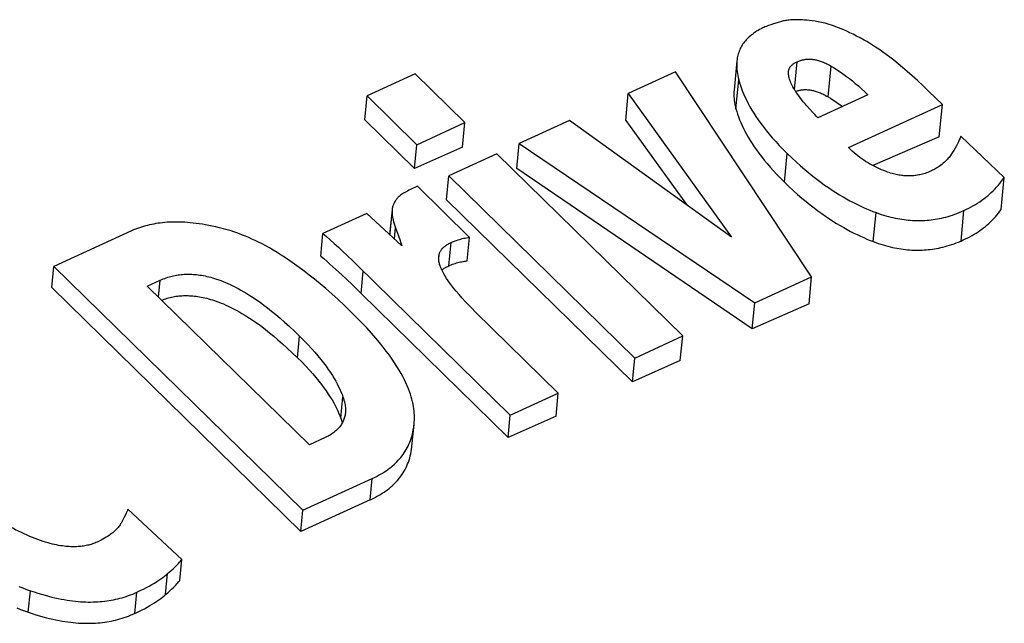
# Model space of a CAD drawing. Extents: x 0 to 594, y 0 to 420.
# Tile 94 of 101: x 482.84 to 485.19, y 167.24 to 168.69. Entities that reach past the tile are written whole.
import ezdxf

# ---------------------------------------------------------------- set-up
doc = ezdxf.new("R2010")
doc.units = 0
doc.header["$LTSCALE"] = 32.67
doc.layers.get('0').update_dxf_attribs({"linetype": 'CONTINUOUS'})

msp = doc.modelspace()

# ---------------------------------------------------------------- linework, layer by layer
at = {"color": 7, "linetype": 'CONTINUOUS'}
for p, q in [((484.556, 168.5876), (484.5491, 168.5178)), ((484.4095, 168.5614), (484.2969, 168.5097)), ((484.7344, 168.072), (484.4095, 168.5614)), ((483.788, 168.5568), (483.6736, 168.5042)), ((483.9069, 168.4402), (483.788, 168.5568)), ((485.0463, 168.4834), (485.0143, 168.5147)), ((483.668, 168.4472), (483.6736, 168.5042)), ((483.6736, 168.5042), (483.7925, 168.3876)), ((484.2906, 168.4451), (484.2969, 168.5097)), ((484.2969, 168.5097), (484.5435, 168.1669)), ((484.8687, 168.5065), (484.7495, 168.4518)), ((484.7363, 168.4656), (484.7229, 168.4803)), ((484.8222, 168.3805), (485.0463, 168.4834)), ((485.0388, 168.4066), (485.0463, 168.4834)), ((483.668, 168.4472), (483.7869, 168.3306)), ((484.1564, 168.4452), (484.0368, 168.3903)), ((484.5435, 168.1669), (484.1564, 168.4452)), ((484.2906, 168.4451), (484.4356, 168.2445)), ((483.7925, 168.3876), (483.9069, 168.4402)), ((483.9012, 168.3814), (483.9069, 168.4402)), ((485.0388, 168.4066), (484.8801, 168.3378)), ((485.1941, 168.3094), (485.0901, 168.4077)), ((483.7869, 168.3306), (483.7925, 168.3876)), ((483.9012, 168.3814), (483.7869, 168.3306)), ((484.0309, 168.3306), (484.0368, 168.3903)), ((484.0368, 168.3903), (484.5986, 168.0097)), ((483.983, 168.3656), (483.8686, 168.3131)), ((484.4267, 167.9308), (483.983, 168.3656)), ((484.5925, 167.9478), (484.0309, 168.3306)), ((483.863, 168.256), (483.8686, 168.3131)), ((483.8686, 168.3131), (484.3123, 167.8782)), ((485.1867, 168.2332), (485.1941, 168.3094)), ((483.7935, 168.2882), (483.7769, 168.2806)), ((483.9178, 168.1663), (483.7935, 168.2882)), ((483.863, 168.256), (484.3067, 167.8212)), ((483.7332, 168.232), (483.7278, 168.1769)), ((483.6732, 168.2234), (483.5683, 168.1752)), ((483.7568, 168.1462), (483.6732, 168.2234)), ((483.7411, 168.189), (483.7485, 168.1696)), ((483.5631, 168.1218), (483.5683, 168.1752)), ((483.7278, 168.1769), (483.7276, 168.1731)), ((483.9123, 168.1102), (483.9178, 168.1663)), ((483.8447, 168.1206), (483.8453, 168.1249)), ((482.9212, 168.0467), (482.9261, 168.097)), ((482.9261, 168.097), (483.5203, 167.5146)), ((483.6512, 168.0986), (484.0153, 167.7419)), ((483.6224, 168.068), (483.6399, 168.0511)), ((484.5986, 168.0097), (484.7344, 168.072)), ((484.7281, 168.0075), (484.7344, 168.072)), ((482.9212, 168.0467), (483.5154, 167.4643)), ((483.149, 168.0497), (483.1799, 168.0639)), ((483.5357, 167.6707), (483.149, 168.0497)), ((483.6399, 168.0511), (483.6591, 168.0324)), ((483.6591, 168.0324), (484.0101, 167.6884)), ((484.5925, 167.9478), (484.5986, 168.0097)), ((484.7281, 168.0075), (484.5925, 167.9478)), ((484.1298, 167.7944), (483.9314, 167.9888)), ((484.3123, 167.8782), (484.4267, 167.9308)), ((484.421, 167.8719), (484.4267, 167.9308)), ((484.3067, 167.8212), (484.3123, 167.8782)), ((484.421, 167.8719), (484.3067, 167.8212)), ((484.0153, 167.7419), (484.1298, 167.7944)), ((484.1244, 167.7397), (484.1298, 167.7944)), ((484.0101, 167.6884), (484.0153, 167.7419)), ((484.1244, 167.7397), (484.0101, 167.6884)), ((483.7805, 167.6679), (483.7856, 167.7198)), ((483.5736, 167.6881), (483.5357, 167.6707)), ((483.5203, 167.5146), (483.6859, 167.5906)), ((483.681, 167.5397), (483.5154, 167.4643)), ((483.2313, 167.3975), (483.1026, 167.5173)), ((483.5154, 167.4643), (483.5203, 167.5146)), ((483.2264, 167.3473), (483.2313, 167.3975))]:
    msp.add_line(p, q, dxfattribs=at)
at = {"color": 9, "linetype": 'CONTINUOUS'}
for p, q in [((484.6933, 168.5194), (484.6998, 168.5858)), ((484.7735, 168.5019), (484.7807, 168.5754)), ((484.5537, 168.4733), (484.5604, 168.5424)), ((484.6693, 168.2984), (484.6759, 168.3666)), ((485.0908, 168.1576), (485.0979, 168.2305)), ((483.728, 168.1728), (483.733, 168.2248)), ((484.8814, 168.1563), (484.8882, 168.2255)), ((483.7386, 168.163), (483.7411, 168.189)), ((483.8683, 168.0983), (483.8738, 168.1539)), ((483.8445, 168.1162), (483.8453, 168.1249)), ((483.6591, 168.0324), (483.6643, 168.0858)), ((483.1759, 168.0233), (483.1799, 168.0639)), ((483.5074, 167.8789), (483.5124, 167.9305)), ((483.6108, 167.7342), (483.6158, 167.7857)), ((483.681, 167.5397), (483.6859, 167.5906)), ((483.1926, 167.3132), (483.1975, 167.3634)), ((482.8649, 167.2713), (482.87, 167.3226)), ((483.1194, 167.2685), (483.1244, 167.319))]:
    msp.add_line(p, q, dxfattribs=at)
at = {"color": 7, "linetype": 'CONTINUOUS'}
for points in [[(484.6627, 168.6818), (484.652, 168.6787), (484.6435, 168.6761), (484.6367, 168.6738), (484.6311, 168.6719), (484.6267, 168.6702), (484.623, 168.6687), (484.6201, 168.6674), (484.6176, 168.6663)], [(484.7424, 168.6825), (484.7354, 168.6835), (484.7289, 168.6843), (484.7229, 168.6849), (484.7174, 168.6853), (484.7123, 168.6857), (484.7075, 168.6859), (484.703, 168.6861), (484.6988, 168.6861), (484.6948, 168.6861), (484.6911, 168.686), (484.6875, 168.6858), (484.6842, 168.6855), (484.6811, 168.6852), (484.6781, 168.6849), (484.6752, 168.6845), (484.6725, 168.6841), (484.6699, 168.6836), (484.6674, 168.683), (484.665, 168.6825), (484.6627, 168.6818)], [(484.8593, 168.6374), (484.8501, 168.6425), (484.8414, 168.6471), (484.8332, 168.6512), (484.8255, 168.655), (484.8181, 168.6584), (484.8112, 168.6615), (484.8046, 168.6643), (484.7984, 168.6668), (484.7924, 168.6691), (484.7868, 168.6712), (484.7814, 168.673), (484.7763, 168.6746), (484.7714, 168.6761), (484.7667, 168.6774), (484.7622, 168.6786), (484.7579, 168.6796), (484.7538, 168.6805), (484.7499, 168.6813), (484.7461, 168.6819), (484.7424, 168.6825)], [(484.6176, 168.6663), (484.6137, 168.6643), (484.61, 168.6623), (484.6065, 168.6603), (484.603, 168.6583), (484.5998, 168.6562), (484.5967, 168.654), (484.5937, 168.6519), (484.5909, 168.6497), (484.5881, 168.6475), (484.5855, 168.6452), (484.583, 168.6429), (484.5807, 168.6405), (484.5784, 168.6381), (484.5763, 168.6357), (484.5742, 168.6332), (484.5723, 168.6307), (484.5704, 168.6281), (484.5687, 168.6254), (484.567, 168.6227), (484.5655, 168.6199), (484.5641, 168.6171), (484.5627, 168.6141), (484.5615, 168.6111), (484.5603, 168.6081), (484.5593, 168.6049), (484.5584, 168.6016), (484.5576, 168.5983), (484.5569, 168.5948), (484.5564, 168.5912), (484.556, 168.5876)], [(485.0143, 168.5147), (485.0003, 168.5283), (484.987, 168.5407), (484.9745, 168.5521), (484.9626, 168.5626), (484.9513, 168.5722), (484.9406, 168.581), (484.9305, 168.5891), (484.9209, 168.5965), (484.9118, 168.6033), (484.9031, 168.6095), (484.8949, 168.6153), (484.8871, 168.6205), (484.8796, 168.6253), (484.8725, 168.6297), (484.8658, 168.6337), (484.8593, 168.6374)], [(484.556, 168.5876), (484.5557, 168.5837), (484.5555, 168.5798), (484.5555, 168.5757), (484.5556, 168.5715), (484.556, 168.5671), (484.5565, 168.5625), (484.5571, 168.5578), (484.558, 168.5529), (484.5591, 168.5478), (484.5604, 168.5424)], [(484.6792, 168.5624), (484.6793, 168.5633), (484.6795, 168.5645), (484.6797, 168.5657), (484.6801, 168.5669), (484.6805, 168.568), (484.6809, 168.5691), (484.6814, 168.5702), (484.682, 168.5713), (484.6827, 168.5724), (484.6834, 168.5734), (484.6841, 168.5744), (484.685, 168.5754), (484.6859, 168.5764), (484.6869, 168.5774), (484.6879, 168.5784), (484.6891, 168.5793), (484.6903, 168.5803), (484.6916, 168.5812), (484.693, 168.5821), (484.6946, 168.5831), (484.6962, 168.584), (484.6979, 168.5849), (484.6998, 168.5858)], [(484.6998, 168.5858), (484.7017, 168.5866), (484.7036, 168.5874), (484.7055, 168.5881), (484.7074, 168.5887), (484.7093, 168.5893), (484.7111, 168.5898), (484.7129, 168.5903), (484.7148, 168.5906), (484.7166, 168.591), (484.7184, 168.5913), (484.7202, 168.5915), (484.722, 168.5917), (484.7239, 168.5918), (484.7257, 168.5919), (484.7276, 168.592), (484.7294, 168.5919), (484.7313, 168.5919), (484.7332, 168.5918), (484.7352, 168.5916), (484.7372, 168.5914), (484.7392, 168.5911), (484.7412, 168.5908), (484.7433, 168.5904), (484.7455, 168.59), (484.7477, 168.5895), (484.7499, 168.5889), (484.7523, 168.5882), (484.7547, 168.5874), (484.7572, 168.5866), (484.7597, 168.5856), (484.7624, 168.5846), (484.7651, 168.5834), (484.768, 168.5821), (484.7709, 168.5807), (484.7741, 168.5791), (484.7773, 168.5773), (484.7807, 168.5754)], [(484.6791, 168.558), (484.6791, 168.5594), (484.6791, 168.5608), (484.6791, 168.562), (484.6792, 168.5624)], [(484.7807, 168.5754), (484.7865, 168.5719), (484.7925, 168.5681), (484.7986, 168.5641), (484.8049, 168.5599), (484.8113, 168.5553), (484.8179, 168.5505), (484.8246, 168.5453), (484.8315, 168.5399), (484.8385, 168.534), (484.8458, 168.5278), (484.8532, 168.5211), (484.8609, 168.5141), (484.8687, 168.5065)], [(484.5604, 168.5424), (484.5624, 168.5356), (484.5645, 168.5288), (484.5669, 168.5218), (484.5696, 168.5148), (484.5725, 168.5076), (484.5758, 168.5004), (484.5793, 168.4931), (484.5831, 168.4856), (484.5872, 168.4781), (484.5916, 168.4704), (484.5964, 168.4626), (484.6015, 168.4547), (484.607, 168.4466), (484.6129, 168.4384), (484.6191, 168.43), (484.6258, 168.4215), (484.6329, 168.4128), (484.6405, 168.4039), (484.6486, 168.3949), (484.6572, 168.3857), (484.6663, 168.3762), (484.6759, 168.3666)], [(484.6939, 168.5184), (484.6917, 168.522), (484.6898, 168.5254), (484.688, 168.5288), (484.6864, 168.532), (484.685, 168.5352), (484.6838, 168.5383), (484.6827, 168.5413), (484.6818, 168.5443), (484.681, 168.5472), (484.6803, 168.55), (484.6798, 168.5527), (484.6794, 168.5554), (484.6791, 168.558)], [(484.5491, 168.5178), (484.5488, 168.5139), (484.5487, 168.51), (484.5487, 168.506), (484.5489, 168.5019), (484.5492, 168.4976), (484.5497, 168.4931), (484.5504, 168.4884), (484.5513, 168.4836), (484.5524, 168.4785), (484.5537, 168.4733)], [(484.7229, 168.4803), (484.7186, 168.4851), (484.7143, 168.4902), (484.71, 168.4955), (484.7059, 168.501), (484.7018, 168.5067), (484.6978, 168.5125), (484.6939, 168.5184)], [(484.6962, 168.5149), (484.6966, 168.515), (484.6985, 168.5157), (484.7003, 168.5163), (484.7022, 168.5168), (484.704, 168.5173), (484.7059, 168.5177), (484.7077, 168.518), (484.7095, 168.5183), (484.7113, 168.5186), (484.7131, 168.5188), (484.7149, 168.5189), (484.7168, 168.519), (484.7186, 168.5191), (484.7205, 168.5191), (484.7223, 168.519), (484.7242, 168.5189), (484.7261, 168.5188), (484.7281, 168.5186), (484.7301, 168.5183), (484.7321, 168.518), (484.7341, 168.5177), (484.7362, 168.5173), (484.7384, 168.5168), (484.7406, 168.5162), (484.7429, 168.5156), (484.7452, 168.5149), (484.7476, 168.5141), (484.7501, 168.5132), (484.7526, 168.5123), (484.7553, 168.5112), (484.758, 168.51), (484.7608, 168.5087), (484.7638, 168.5072), (484.7669, 168.5056), (484.7701, 168.5038), (484.7735, 168.5019)], [(484.7735, 168.5019), (484.7793, 168.4983), (484.7853, 168.4945), (484.7914, 168.4905), (484.7977, 168.4862), (484.8041, 168.4816), (484.8081, 168.4787)], [(484.5537, 168.4733), (484.5555, 168.4668), (484.5576, 168.4603), (484.5599, 168.4538), (484.5624, 168.4471), (484.5652, 168.4404), (484.5682, 168.4335), (484.5715, 168.4266), (484.575, 168.4196), (484.5789, 168.4124), (484.583, 168.4052), (484.5874, 168.3979), (484.5921, 168.3904), (484.5972, 168.3828), (484.6026, 168.375), (484.6083, 168.3672), (484.6145, 168.3592), (484.621, 168.351), (484.6279, 168.3427), (484.6352, 168.3342), (484.643, 168.3255), (484.6513, 168.3167), (484.66, 168.3076), (484.6693, 168.2984)], [(484.7495, 168.4518), (484.7461, 168.4551), (484.7418, 168.4597), (484.7363, 168.4656)], [(485.0901, 168.4077), (485.0885, 168.4034), (485.0867, 168.3989), (485.0846, 168.3943), (485.0823, 168.3895), (485.0797, 168.3845), (485.0768, 168.3793), (485.0735, 168.3738), (485.0698, 168.3679), (485.0656, 168.3617)], [(484.9156, 168.3221), (484.9107, 168.324), (484.9058, 168.3259), (484.9009, 168.3279), (484.8961, 168.33), (484.8913, 168.3322), (484.8865, 168.3345), (484.8818, 168.3369), (484.8771, 168.3395), (484.8725, 168.3421), (484.8678, 168.3449), (484.8632, 168.3478), (484.8586, 168.3508), (484.854, 168.3539), (484.8495, 168.3572), (484.8449, 168.3607), (484.8404, 168.3643), (484.8358, 168.3681), (484.8313, 168.372), (484.8268, 168.3761), (484.8222, 168.3805)], [(484.6759, 168.3666), (484.6867, 168.3562), (484.6972, 168.3464), (484.7076, 168.3371), (484.7177, 168.3284), (484.7276, 168.3201), (484.7373, 168.3123), (484.7469, 168.3049), (484.7562, 168.2979), (484.7654, 168.2912), (484.7745, 168.285), (484.7834, 168.279), (484.7921, 168.2734), (484.8007, 168.2681), (484.8092, 168.263), (484.8175, 168.2583), (484.8258, 168.2537), (484.8339, 168.2495), (484.8419, 168.2454), (484.8498, 168.2416), (484.8577, 168.238), (484.8654, 168.2346), (484.8731, 168.2314), (484.8806, 168.2284), (484.8882, 168.2255)], [(485.0656, 168.3617), (485.064, 168.3595), (485.0623, 168.3574), (485.0605, 168.3552), (485.0585, 168.3529), (485.0563, 168.3506), (485.054, 168.3483), (485.0513, 168.3459), (485.0484, 168.3433), (485.0451, 168.3406)], [(485.0451, 168.3406), (485.0419, 168.3381), (485.0389, 168.3359), (485.0361, 168.334), (485.0334, 168.3322), (485.0308, 168.3305), (485.0282, 168.329), (485.0256, 168.3277), (485.0231, 168.3264), (485.0206, 168.3252), (485.0181, 168.3241)], [(485.0181, 168.3241), (485.0148, 168.3227), (485.0115, 168.3214), (485.0083, 168.3202), (485.0051, 168.3192), (485.002, 168.3182), (484.9989, 168.3174), (484.9958, 168.3166), (484.9928, 168.3159), (484.9898, 168.3153), (484.9868, 168.3148), (484.9839, 168.3143), (484.981, 168.3139), (484.978, 168.3136), (484.9751, 168.3133), (484.9722, 168.3132), (484.9693, 168.3131), (484.9664, 168.313), (484.9635, 168.313), (484.9605, 168.3131), (484.9576, 168.3133), (484.9546, 168.3135), (484.9516, 168.3137), (484.9486, 168.3141), (484.9455, 168.3145), (484.9424, 168.315), (484.9393, 168.3156), (484.9361, 168.3163), (484.9329, 168.317), (484.9296, 168.3178), (484.9262, 168.3188), (484.9227, 168.3198), (484.9192, 168.3209), (484.9156, 168.3221)], [(485.0979, 168.2305), (485.1037, 168.2333), (485.1093, 168.2361), (485.1148, 168.239), (485.1202, 168.242), (485.1254, 168.2451), (485.1305, 168.2482), (485.1355, 168.2515), (485.1404, 168.2549), (485.1452, 168.2583), (485.1498, 168.2619), (485.1544, 168.2656), (485.1588, 168.2694), (485.1631, 168.2733), (485.1674, 168.2773), (485.1715, 168.2815), (485.1755, 168.2858), (485.1794, 168.2902), (485.1833, 168.2948), (485.187, 168.2995), (485.1906, 168.3044), (485.1941, 168.3094)], [(483.7769, 168.2806), (483.7731, 168.2788), (483.7696, 168.277), (483.7664, 168.2752), (483.7634, 168.2735), (483.7606, 168.2718), (483.7581, 168.2701), (483.7557, 168.2685), (483.7535, 168.2668), (483.7515, 168.2652), (483.7497, 168.2636), (483.748, 168.2621), (483.7465, 168.2605), (483.7451, 168.259), (483.7438, 168.2575), (483.7427, 168.256)], [(484.6693, 168.2984), (484.68, 168.2881), (484.6906, 168.2783), (484.7009, 168.269), (484.711, 168.2602), (484.7209, 168.2519), (484.7306, 168.2441), (484.7401, 168.2366), (484.7495, 168.2296), (484.7587, 168.2229), (484.7677, 168.2166), (484.7766, 168.2106), (484.7853, 168.205), (484.7939, 168.1996), (484.8024, 168.1945), (484.8108, 168.1897), (484.819, 168.1851), (484.8271, 168.1807), (484.8351, 168.1766), (484.8431, 168.1728), (484.8509, 168.1691), (484.8586, 168.1656), (484.8663, 168.1623), (484.8739, 168.1592), (484.8814, 168.1563)], [(483.7427, 168.256), (483.7414, 168.2542), (483.7403, 168.2525), (483.7392, 168.2507), (483.7382, 168.2488), (483.7373, 168.247), (483.7365, 168.2451), (483.7358, 168.2432), (483.7351, 168.2413), (483.7345, 168.2393), (483.7341, 168.2374), (483.7337, 168.2353), (483.7334, 168.2333), (483.7332, 168.232)], [(483.7332, 168.232), (483.7331, 168.2312), (483.733, 168.2291), (483.733, 168.227), (483.733, 168.2248)], [(484.8882, 168.2255), (484.8942, 168.2234), (484.9002, 168.2213), (484.906, 168.2195), (484.9117, 168.2178), (484.9174, 168.2162), (484.923, 168.2148), (484.9284, 168.2135), (484.9338, 168.2123), (484.9392, 168.2112), (484.9445, 168.2103), (484.9497, 168.2094), (484.9548, 168.2087), (484.96, 168.2081), (484.965, 168.2075), (484.9701, 168.2071), (484.9751, 168.2068), (484.9801, 168.2066), (484.9851, 168.2064), (484.99, 168.2064), (484.9949, 168.2064), (484.9999, 168.2066), (485.0048, 168.2068), (485.0097, 168.2072), (485.0146, 168.2076), (485.0196, 168.2082), (485.0245, 168.2088), (485.0295, 168.2095), (485.0345, 168.2104), (485.0395, 168.2114), (485.0446, 168.2124), (485.0496, 168.2136), (485.0548, 168.2149), (485.06, 168.2164), (485.0652, 168.2179), (485.0705, 168.2196), (485.0758, 168.2215), (485.0812, 168.2235), (485.0867, 168.2257), (485.0923, 168.228), (485.0979, 168.2305)], [(485.0908, 168.1576), (485.0963, 168.1601), (485.1017, 168.1626), (485.1069, 168.1652), (485.112, 168.1679), (485.1171, 168.1707), (485.122, 168.1736), (485.1267, 168.1765), (485.1314, 168.1796), (485.136, 168.1827), (485.1405, 168.1859), (485.1448, 168.1892), (485.1491, 168.1926), (485.1533, 168.1962), (485.1574, 168.1998), (485.1614, 168.2035), (485.1652, 168.2074), (485.169, 168.2114), (485.1728, 168.2155), (485.1764, 168.2197), (485.1799, 168.2241), (485.1833, 168.2286), (485.1867, 168.2332)], [(483.733, 168.2248), (483.7333, 168.2215), (483.7336, 168.2182), (483.7341, 168.2146), (483.7348, 168.211), (483.7356, 168.2071), (483.7366, 168.203), (483.7379, 168.1987), (483.7394, 168.194), (483.7411, 168.189)], [(483.3305, 168.187), (483.3215, 168.1893), (483.3127, 168.1913), (483.3042, 168.1932), (483.296, 168.1948), (483.2881, 168.1963), (483.2804, 168.1976), (483.2729, 168.1987), (483.2656, 168.1997), (483.2585, 168.2005), (483.2516, 168.2012), (483.2449, 168.2018), (483.2384, 168.2022), (483.232, 168.2026), (483.2257, 168.2028), (483.2196, 168.2029), (483.2137, 168.2028), (483.2078, 168.2027), (483.2021, 168.2025), (483.1964, 168.2022), (483.1909, 168.2017), (483.1855, 168.2012), (483.1801, 168.2006), (483.1748, 168.1999), (483.1696, 168.1991), (483.1645, 168.1982), (483.1595, 168.1972), (483.1545, 168.1962), (483.1495, 168.195), (483.1446, 168.1937), (483.1398, 168.1924), (483.135, 168.1909), (483.1302, 168.1894), (483.1255, 168.1877), (483.1208, 168.1859), (483.1161, 168.1841), (483.1114, 168.1821), (482.9261, 168.097)], [(483.6358, 167.9878), (483.6196, 168.0034), (483.6042, 168.0178), (483.5893, 168.0313), (483.575, 168.0439), (483.5613, 168.0555), (483.5482, 168.0664), (483.5355, 168.0764), (483.5233, 168.0858), (483.5116, 168.0946), (483.5003, 168.1027), (483.4894, 168.1103), (483.4789, 168.1173), (483.4688, 168.1239), (483.459, 168.13), (483.4495, 168.1357), (483.4404, 168.141), (483.4315, 168.1459), (483.4229, 168.1505), (483.4146, 168.1547), (483.4065, 168.1587), (483.3986, 168.1624), (483.391, 168.1658), (483.3836, 168.169), (483.3764, 168.1719), (483.3693, 168.1746), (483.3625, 168.1771), (483.3558, 168.1794), (483.3493, 168.1816), (483.3429, 168.1835), (483.3366, 168.1853), (483.3305, 168.187)], [(483.5683, 168.1752), (483.5765, 168.1682), (483.5854, 168.1604), (483.5948, 168.1519), (483.6049, 168.1427), (483.6155, 168.1327), (483.6268, 168.1221), (483.6387, 168.1107), (483.6512, 168.0986)], [(483.7485, 168.1696), (483.7517, 168.1611), (483.7544, 168.1533), (483.7568, 168.1462)], [(483.8738, 168.1539), (483.8771, 168.1553), (483.8805, 168.1567), (483.8838, 168.158), (483.8872, 168.1592), (483.8905, 168.1603), (483.8939, 168.1614), (483.8973, 168.1623), (483.9007, 168.1632), (483.9041, 168.164), (483.9075, 168.1647), (483.9109, 168.1653), (483.9144, 168.1658), (483.9178, 168.1663)], [(483.8453, 168.1249), (483.8457, 168.1264), (483.8461, 168.1278), (483.8466, 168.1292), (483.8471, 168.1306), (483.8477, 168.1319), (483.8484, 168.1332), (483.8491, 168.1345), (483.85, 168.1358), (483.8509, 168.1371), (483.8518, 168.1383), (483.8529, 168.1395), (483.854, 168.1407), (483.8552, 168.1419), (483.8565, 168.1431), (483.8579, 168.1443), (483.8595, 168.1455), (483.8611, 168.1467), (483.8628, 168.1479), (483.8647, 168.1491), (483.8667, 168.1503), (483.8689, 168.1515), (483.8713, 168.1527), (483.8738, 168.1539)], [(484.8814, 168.1563), (484.8874, 168.154), (484.8934, 168.152), (484.8992, 168.15), (484.9049, 168.1483), (484.9106, 168.1466), (484.9161, 168.1451), (484.9216, 168.1438), (484.927, 168.1425), (484.9323, 168.1414), (484.9376, 168.1404), (484.9428, 168.1394), (484.948, 168.1386), (484.9531, 168.1379), (484.9582, 168.1373), (484.9632, 168.1368), (484.9682, 168.1364), (484.9732, 168.1361), (484.9781, 168.1359), (484.9831, 168.1358), (484.988, 168.1357), (484.9929, 168.1358), (484.9978, 168.136), (485.0027, 168.1362), (485.0077, 168.1366), (485.0126, 168.137), (485.0175, 168.1376), (485.0225, 168.1382), (485.0275, 168.1389), (485.0325, 168.1398), (485.0375, 168.1408), (485.0426, 168.1419), (485.0478, 168.1431), (485.0529, 168.1444), (485.0581, 168.1458), (485.0634, 168.1474), (485.0687, 168.1491), (485.0741, 168.151), (485.0796, 168.153), (485.0851, 168.1552), (485.0908, 168.1576)], [(483.5631, 168.1218), (483.5704, 168.1155), (483.5777, 168.1091), (483.5849, 168.1027), (483.592, 168.0963), (483.599, 168.0899), (483.6063, 168.0831), (483.6141, 168.0758), (483.6224, 168.068)], [(483.8539, 168.0841), (483.8523, 168.0873), (483.8508, 168.0904), (483.8495, 168.0933), (483.8484, 168.0961), (483.8475, 168.0988), (483.8467, 168.1014), (483.846, 168.1039), (483.8455, 168.1063), (483.8451, 168.1086), (483.8448, 168.1108), (483.8446, 168.113), (483.8445, 168.1151), (483.8445, 168.1172), (483.8446, 168.1192), (483.8447, 168.1206)], [(483.8518, 168.0883), (483.8526, 168.089), (483.8541, 168.0901), (483.8557, 168.0913), (483.8574, 168.0925), (483.8593, 168.0936), (483.8613, 168.0948), (483.8635, 168.0959), (483.8658, 168.0971), (483.8683, 168.0983)], [(483.8683, 168.0983), (483.8714, 168.0996), (483.8745, 168.1009), (483.8776, 168.102), (483.8808, 168.1031), (483.8839, 168.1042), (483.887, 168.1051), (483.8901, 168.106), (483.8933, 168.1068), (483.8964, 168.1075), (483.8996, 168.1082), (483.9028, 168.1088), (483.9059, 168.1093), (483.9091, 168.1098), (483.9123, 168.1102)], [(483.1799, 168.0639), (483.1835, 168.0655), (483.1871, 168.067), (483.1907, 168.0684), (483.1943, 168.0697), (483.1978, 168.0709), (483.2014, 168.0719), (483.2049, 168.0729), (483.2084, 168.0738), (483.2119, 168.0746), (483.2154, 168.0754), (483.219, 168.076), (483.2225, 168.0766), (483.226, 168.0771), (483.2295, 168.0775), (483.2331, 168.0778), (483.2367, 168.0781), (483.2403, 168.0783), (483.2439, 168.0784), (483.2475, 168.0784), (483.2512, 168.0784), (483.255, 168.0782), (483.2588, 168.078), (483.2626, 168.0777), (483.2665, 168.0774), (483.2704, 168.0769), (483.2744, 168.0764), (483.2785, 168.0757), (483.2827, 168.075), (483.2869, 168.0742), (483.2913, 168.0732), (483.2957, 168.0722), (483.3003, 168.071), (483.3049, 168.0697), (483.3097, 168.0682), (483.3145, 168.0666), (483.3196, 168.0649), (483.3247, 168.063), (483.3301, 168.061), (483.3355, 168.0587), (483.3412, 168.0563), (483.347, 168.0536), (483.353, 168.0507), (483.3593, 168.0476), (483.3657, 168.0442), (483.3724, 168.0405), (483.3793, 168.0366), (483.3865, 168.0322), (483.394, 168.0276), (483.4017, 168.0225), (483.4098, 168.0171), (483.4182, 168.0112), (483.4269, 168.0048), (483.4361, 167.9979), (483.4456, 167.9904), (483.4555, 167.9823), (483.4659, 167.9735), (483.4768, 167.964), (483.4881, 167.9537), (483.5, 167.9426), (483.5124, 167.9305)], [(483.886, 168.0379), (483.8805, 168.0446), (483.8756, 168.0509), (483.8711, 168.057), (483.867, 168.0628), (483.8633, 168.0684), (483.8599, 168.0738), (483.8567, 168.0791), (483.8539, 168.0841)], [(483.1829, 168.0164), (483.1858, 168.0175), (483.1893, 168.0188), (483.1929, 168.0199), (483.1964, 168.021), (483.2, 168.022), (483.2035, 168.0228), (483.207, 168.0236), (483.2105, 168.0244), (483.214, 168.025), (483.2175, 168.0255), (483.2211, 168.026), (483.2246, 168.0264), (483.2282, 168.0267), (483.2317, 168.027), (483.2353, 168.0271), (483.239, 168.0272), (483.2426, 168.0272), (483.2463, 168.0272), (483.2501, 168.027), (483.2539, 168.0268), (483.2577, 168.0265), (483.2616, 168.0261), (483.2656, 168.0257), (483.2696, 168.0251), (483.2737, 168.0244), (483.2779, 168.0237), (483.2821, 168.0228), (483.2864, 168.0219), (483.2909, 168.0208), (483.2954, 168.0196), (483.3001, 168.0183), (483.3048, 168.0168), (483.3097, 168.0152), (483.3148, 168.0134), (483.3199, 168.0115), (483.3252, 168.0095), (483.3307, 168.0072), (483.3364, 168.0047), (483.3422, 168.002), (483.3482, 167.9991), (483.3544, 167.996), (483.3609, 167.9926), (483.3675, 167.9889), (483.3745, 167.9849), (483.3816, 167.9806), (483.3891, 167.9759), (483.3968, 167.9709), (483.4049, 167.9654), (483.4133, 167.9595), (483.422, 167.9531), (483.4311, 167.9462), (483.4406, 167.9387), (483.4506, 167.9306), (483.4609, 167.9218), (483.4718, 167.9123), (483.4831, 167.902), (483.495, 167.8909), (483.5074, 167.8789)], [(483.9314, 167.9888), (483.9233, 167.9969), (483.9154, 168.005), (483.9078, 168.0131), (483.9003, 168.0213), (483.893, 168.0296), (483.886, 168.0379)], [(483.7865, 167.7367), (483.7864, 167.7417), (483.7862, 167.7467), (483.7858, 167.7519), (483.7852, 167.7572), (483.7844, 167.7626), (483.7833, 167.7682), (483.7821, 167.7739), (483.7806, 167.7798), (483.7789, 167.7858), (483.777, 167.792), (483.7747, 167.7984), (483.7722, 167.805), (483.7693, 167.8119), (483.7662, 167.8189), (483.7627, 167.8262), (483.7588, 167.8337), (483.7546, 167.8415), (483.7499, 167.8495), (483.7448, 167.8578), (483.7393, 167.8665), (483.7332, 167.8755), (483.7266, 167.8848), (483.7194, 167.8944), (483.7116, 167.9045), (483.7032, 167.915), (483.694, 167.9259), (483.6841, 167.9372), (483.6734, 167.9491), (483.6618, 167.9614), (483.6493, 167.9743), (483.6358, 167.9878)], [(483.5124, 167.9305), (483.5226, 167.9203), (483.532, 167.9105), (483.5408, 167.901), (483.5489, 167.8919), (483.5563, 167.8832), (483.5633, 167.8747), (483.5697, 167.8666), (483.5756, 167.8587), (483.581, 167.851), (483.586, 167.8436), (483.5907, 167.8365), (483.5949, 167.8295), (483.5988, 167.8227), (483.6024, 167.8162), (483.6056, 167.8097), (483.6086, 167.8035), (483.6112, 167.7974), (483.6137, 167.7915), (483.6158, 167.7857)], [(483.5074, 167.8789), (483.5175, 167.8687), (483.527, 167.8589), (483.5357, 167.8494), (483.5438, 167.8403), (483.5513, 167.8316), (483.5582, 167.8232), (483.5646, 167.815), (483.5705, 167.8071), (483.5759, 167.7995), (483.581, 167.7921), (483.5856, 167.7849), (483.5899, 167.778), (483.5938, 167.7712), (483.5973, 167.7647), (483.6006, 167.7583), (483.6035, 167.752), (483.6062, 167.746), (483.6086, 167.74), (483.6108, 167.7342)], [(483.6158, 167.7857), (483.6172, 167.7815), (483.6184, 167.7775), (483.6194, 167.7737), (483.6202, 167.77), (483.6208, 167.7664), (483.6213, 167.763), (483.6216, 167.7597), (483.6218, 167.7565), (483.6219, 167.7534), (483.6218, 167.7504), (483.6216, 167.7475), (483.6216, 167.7468)], [(483.6216, 167.7468), (483.6213, 167.7447), (483.6209, 167.742), (483.6204, 167.7394), (483.6198, 167.7368), (483.619, 167.7343), (483.6182, 167.7318), (483.6173, 167.7295), (483.6163, 167.7271), (483.6152, 167.7249), (483.614, 167.7226), (483.6127, 167.7204), (483.6113, 167.7183), (483.6098, 167.7162), (483.6082, 167.7141), (483.6065, 167.7121), (483.6048, 167.7101), (483.6029, 167.7081), (483.6009, 167.7062), (483.5987, 167.7043), (483.5965, 167.7024), (483.5941, 167.7005), (483.5916, 167.6987), (483.589, 167.6969), (483.5863, 167.6951), (483.5833, 167.6933), (483.5803, 167.6915), (483.577, 167.6898), (483.5736, 167.6881)], [(483.6108, 167.7342), (483.6122, 167.7301), (483.6134, 167.7261), (483.6142, 167.723)], [(483.6859, 167.5906), (483.6912, 167.5931), (483.6962, 167.5956), (483.7011, 167.5982), (483.7058, 167.6009), (483.7104, 167.6036), (483.7147, 167.6063), (483.719, 167.6091), (483.7231, 167.612), (483.727, 167.6149), (483.7308, 167.6179), (483.7345, 167.621), (483.7381, 167.6241), (483.7415, 167.6273), (483.7448, 167.6306), (483.748, 167.6339), (483.7511, 167.6374), (483.754, 167.6409), (483.7569, 167.6445), (483.7596, 167.6482), (483.7622, 167.6519), (483.7647, 167.6558), (483.767, 167.6598), (483.7693, 167.6639), (483.7714, 167.6681), (483.7734, 167.6724), (483.7753, 167.6769), (483.7771, 167.6815), (483.7787, 167.6862), (483.7802, 167.6911), (483.7816, 167.6962), (483.7828, 167.7014), (483.7838, 167.7068), (483.7847, 167.7124), (483.7854, 167.7181), (483.7856, 167.7198)], [(483.7856, 167.7198), (483.786, 167.7241), (483.7863, 167.7303), (483.7865, 167.7367)], [(483.681, 167.5397), (483.6862, 167.5421), (483.6913, 167.5447), (483.6961, 167.5472), (483.7008, 167.5498), (483.7054, 167.5525), (483.7098, 167.5552), (483.714, 167.558), (483.7181, 167.5608), (483.722, 167.5638), (483.7258, 167.5667), (483.7295, 167.5698), (483.7331, 167.5729), (483.7365, 167.576), (483.7398, 167.5793), (483.743, 167.5826), (483.7461, 167.586), (483.749, 167.5895), (483.7518, 167.5931), (483.7546, 167.5967), (483.7572, 167.6005), (483.7597, 167.6043), (483.762, 167.6083), (483.7643, 167.6123), (483.7664, 167.6165), (483.7684, 167.6208), (483.7703, 167.6253), (483.772, 167.6298), (483.7737, 167.6346), (483.7752, 167.6394), (483.7765, 167.6444), (483.7777, 167.6496), (483.7787, 167.655), (483.7796, 167.6605), (483.7803, 167.6662), (483.7805, 167.6679)], [(482.8814, 167.4471), (482.8751, 167.4496), (482.8686, 167.4522), (482.8621, 167.4551), (482.8554, 167.4581), (482.8487, 167.4613), (482.8419, 167.4647), (482.8349, 167.4683), (482.8278, 167.4721), (482.8206, 167.4762), (482.8133, 167.4805), (482.8058, 167.4851), (482.7981, 167.49), (482.7904, 167.4951), (482.7824, 167.5006), (482.7743, 167.5064), (482.766, 167.5125), (482.7575, 167.5191), (482.7488, 167.526), (482.74, 167.5333), (482.7309, 167.5411), (482.7216, 167.5494), (482.712, 167.5582), (482.7023, 167.5675)], [(483.1026, 167.5173), (483.1021, 167.5158), (483.1014, 167.5138), (483.1003, 167.5113), (483.0989, 167.5081), (483.0969, 167.5039), (483.0942, 167.4985), (483.0906, 167.4918), (483.0864, 167.4841)], [(483.0864, 167.4841), (483.0852, 167.482), (483.0839, 167.4799), (483.0825, 167.4778), (483.0809, 167.4757), (483.0793, 167.4736), (483.0775, 167.4715), (483.0756, 167.4694), (483.0735, 167.4673), (483.0713, 167.4652), (483.0689, 167.4631), (483.0664, 167.461), (483.0637, 167.4589), (483.0608, 167.4567), (483.0577, 167.4545), (483.0544, 167.4524), (483.0509, 167.4501), (483.0471, 167.4479), (483.0431, 167.4457), (483.0388, 167.4434), (483.0342, 167.4411), (483.0292, 167.4388)], [(483.0292, 167.4388), (483.0264, 167.4375), (483.0236, 167.4363), (483.0208, 167.4353), (483.0179, 167.4343), (483.015, 167.4333), (483.0121, 167.4325), (483.0092, 167.4317), (483.0062, 167.431), (483.0032, 167.4303), (483.0001, 167.4297), (482.997, 167.4292), (482.9939, 167.4287), (482.9907, 167.4284), (482.9875, 167.428), (482.9841, 167.4278), (482.9808, 167.4276), (482.9773, 167.4275), (482.9738, 167.4274), (482.9702, 167.4275), (482.9665, 167.4276), (482.9627, 167.4278), (482.9588, 167.4281), (482.9548, 167.4284), (482.9506, 167.4289), (482.9464, 167.4295), (482.942, 167.4301), (482.9374, 167.4309), (482.9327, 167.4318), (482.9279, 167.4329), (482.9228, 167.434), (482.9176, 167.4354), (482.9122, 167.4368), (482.9065, 167.4385), (482.9006, 167.4403), (482.8945, 167.4423), (482.8881, 167.4446), (482.8814, 167.4471)], [(483.1975, 167.3634), (483.2054, 167.3703), (483.2115, 167.3759), (483.2164, 167.3806), (483.2203, 167.3845), (483.2235, 167.3879), (483.226, 167.3908), (483.2282, 167.3933), (483.2299, 167.3955), (483.2313, 167.3975)], [(483.1244, 167.319), (483.1324, 167.3228), (483.1399, 167.3265), (483.147, 167.3302), (483.1537, 167.3338), (483.16, 167.3373), (483.1659, 167.3408), (483.1714, 167.3443), (483.1766, 167.3476), (483.1814, 167.3509), (483.1859, 167.3542), (483.1901, 167.3573), (483.194, 167.3604), (483.1975, 167.3634)], [(483.1926, 167.3132), (483.1981, 167.3179), (483.2029, 167.3222), (483.2071, 167.3262), (483.2109, 167.3298), (483.2142, 167.333), (483.217, 167.336), (483.2195, 167.3387), (483.2217, 167.3412), (483.2235, 167.3434), (483.2251, 167.3454), (483.2264, 167.3473)], [(482.8427, 167.3329), (482.8519, 167.3292), (482.861, 167.3258), (482.87, 167.3226)], [(482.87, 167.3226), (482.8791, 167.3195), (482.888, 167.3166), (482.8967, 167.314), (482.905, 167.3116), (482.9132, 167.3094), (482.921, 167.3074), (482.9287, 167.3056), (482.9362, 167.3039), (482.9435, 167.3025), (482.9506, 167.3012), (482.9575, 167.3), (482.9643, 167.299), (482.9709, 167.2982), (482.9774, 167.2975), (482.9837, 167.2969), (482.99, 167.2964), (482.9961, 167.296), (483.0021, 167.2958), (483.008, 167.2956), (483.0138, 167.2956), (483.0195, 167.2957), (483.0252, 167.2959), (483.0307, 167.2962), (483.0363, 167.2965), (483.0417, 167.297), (483.0471, 167.2976), (483.0524, 167.2983), (483.0577, 167.2991), (483.063, 167.2999), (483.0682, 167.3009), (483.0734, 167.302), (483.0785, 167.3032), (483.0836, 167.3045), (483.0888, 167.3059), (483.0939, 167.3074), (483.0989, 167.309), (483.104, 167.3108), (483.1091, 167.3126), (483.1142, 167.3146), (483.1193, 167.3168), (483.1244, 167.319)], [(483.1194, 167.2685), (483.1274, 167.2723), (483.135, 167.276), (483.1421, 167.2797), (483.1488, 167.2834), (483.1551, 167.2869), (483.161, 167.2905), (483.1665, 167.2939), (483.1717, 167.2973), (483.1765, 167.3006), (483.181, 167.3039), (483.1852, 167.3071), (483.189, 167.3101), (483.1926, 167.3132)], [(482.8376, 167.2815), (482.8468, 167.2779), (482.8559, 167.2745), (482.8649, 167.2713)], [(482.8649, 167.2713), (482.8741, 167.2682), (482.883, 167.2653), (482.8916, 167.2627), (482.9, 167.2603), (482.9081, 167.2582), (482.916, 167.2562), (482.9236, 167.2544), (482.9311, 167.2528), (482.9384, 167.2514), (482.9455, 167.2501), (482.9524, 167.249), (482.9592, 167.248), (482.9658, 167.2472), (482.9723, 167.2464), (482.9787, 167.2459), (482.9849, 167.2454), (482.991, 167.2451), (482.997, 167.2448), (483.0029, 167.2447), (483.0088, 167.2447), (483.0145, 167.2448), (483.0202, 167.245), (483.0257, 167.2453), (483.0312, 167.2457), (483.0367, 167.2462), (483.0421, 167.2468), (483.0474, 167.2475), (483.0527, 167.2483), (483.058, 167.2492), (483.0632, 167.2502), (483.0684, 167.2513), (483.0735, 167.2525), (483.0787, 167.2538), (483.0838, 167.2552), (483.0889, 167.2568), (483.094, 167.2584), (483.0991, 167.2602), (483.1042, 167.2621), (483.1093, 167.2641), (483.1143, 167.2662), (483.1194, 167.2685)]]:
    msp.add_lwpolyline(points, dxfattribs=at)

doc.saveas('drawing.dxf')
